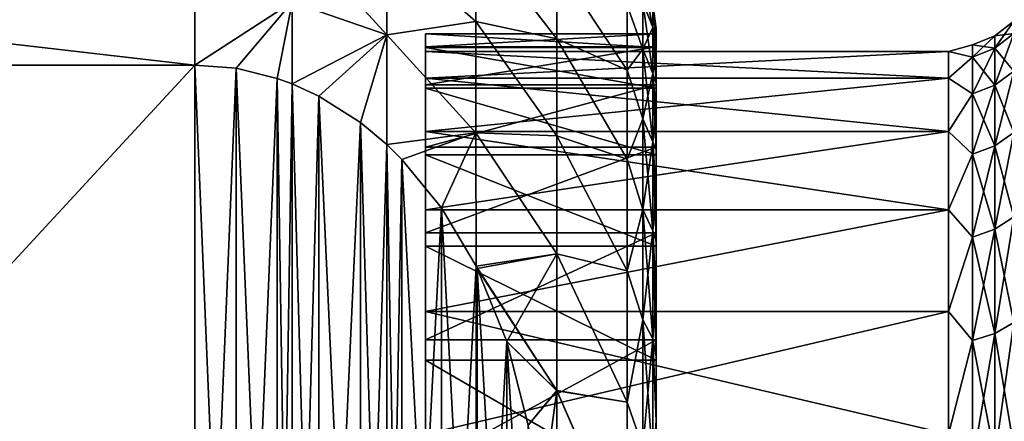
# Model space of a CAD drawing. Header units: metres. Extents: x -82 to 67, y -109 to 109.
# Tile 30 of 216: x -39.54 to -31, y -69.26 to -65.78. Entities that reach past the tile are written whole.
import ezdxf

# ---------------------------------------------------------------- set-up
doc = ezdxf.new("R2010")
doc.units = ezdxf.units.M
doc.layers.add('solid_21_382_010_XXX', color=7, linetype='CONTINUOUS')

msp = doc.modelspace()

# ---------------------------------------------------------------- linework, layer by layer
at = {"layer": 'solid_21_382_010_XXX'}
for points in [[(-36.355381, -65.907784, -46.133514), (-37.17598, -65.624519, -46.090248), (-37.17598, -65.00853, -45.023315)], [(-36.355381, -65.112694, -44.756371), (-36.355381, -65.907784, -46.133514), (-37.17598, -65.00853, -45.023315)], [(-36.355381, -65.112694, -33.44363), (-35.582653, -65.790985, -32.917149), (-35.582653, -65.032784, -34.472534)], [(-36.355381, -65.112694, -44.756371), (-35.582653, -65.032784, -43.727467), (-35.582653, -65.790985, -45.282848)], [(-34.88002, -65.942093, -33.629303), (-35.582653, -65.032784, -34.472534), (-35.582653, -65.790985, -32.917149)], [(-34.88002, -65.942093, -33.629303), (-34.88002, -65.295509, -35.117886), (-35.582653, -65.032784, -34.472534)], [(-34.88002, -65.942055, -44.570621), (-35.582653, -65.790985, -45.282848), (-35.582653, -65.032784, -43.727467)], [(-34.88002, -65.295479, -43.082035), (-34.88002, -65.942055, -44.570621), (-35.582653, -65.032784, -43.727467)], [(-37.17598, -65.624519, -32.109749), (-36.355381, -65.907784, -32.066486), (-36.355381, -65.112694, -33.44363)], [(-36.355381, -65.112694, -33.44363), (-36.355381, -65.907784, -32.066486), (-35.582653, -65.790985, -32.917149)], [(-36.355381, -65.112694, -44.756371), (-35.582653, -65.790985, -45.282848), (-36.355381, -65.907784, -46.133514)], [(-46.02, -65.241661, -45.599987), (-38.02, -65.241661, -45.599987), (-38.02, -66.169891, -46.992317)], [(-46.02, -65.241661, -45.599987), (-38.02, -66.169891, -46.992317), (-46.02, -66.169891, -46.992317)], [(-46.02, -66.169815, -31.207727), (-38.02, -66.169815, -31.207727), (-38.02, -65.241669, -32.600006)], [(-46.02, -65.241669, -32.600006), (-46.02, -66.169815, -31.207727), (-38.02, -65.241669, -32.600006)], [(-37.17598, -65.624519, -46.090248), (-38.02, -66.169891, -46.992317), (-38.02, -65.241661, -45.599987)], [(-38.02, -65.241669, -32.600006), (-38.02, -66.169815, -31.207727), (-37.17598, -65.624519, -32.109749)], [(-34.88002, -65.295479, -43.082035), (-34.27, -65.650925, -42.285919), (-34.27, -66.214836, -43.797646)], [(-34.88002, -65.295479, -43.082035), (-34.27, -66.214836, -43.797646), (-34.88002, -65.942055, -44.570621)], [(-34.88002, -65.295509, -35.117886), (-34.27, -66.214867, -34.402283), (-34.27, -65.650948, -35.914005)], [(-34.88002, -65.942093, -33.629303), (-34.27, -66.214867, -34.402283), (-34.88002, -65.295509, -35.117886)], [(-34.048801, -65.84362, -41.314377), (-34.133831, -65.623238, -41.360172), (-34.133831, -65.416779, -39.85807)], [(-34.048801, -65.64135, -39.842712), (-34.048801, -65.84362, -41.314377), (-34.133831, -65.416779, -39.85807)], [(-38.02, -66.169815, -31.207727), (-37.663742, -66.19857, -31.191128), (-37.17598, -65.624519, -32.109749)], [(-37.17598, -65.624519, -46.090248), (-37.663738, -66.19857, -47.008873), (-38.02, -66.169891, -46.992317)], [(-37.663742, -66.19857, -31.191128), (-37.305889, -66.286629, -31.140287), (-37.17598, -65.624519, -32.109749)], [(-37.17598, -65.624519, -46.090248), (-37.305893, -66.286629, -47.059711), (-37.663738, -66.19857, -47.008873)], [(-37.17598, -65.624519, -46.090248), (-37.176815, -66.333771, -47.086933), (-37.305893, -66.286629, -47.059711)], [(-37.305889, -66.286629, -31.140287), (-37.176815, -66.333771, -31.113068), (-37.17598, -65.624519, -32.109749)], [(-37.17598, -65.624519, -32.109749), (-37.176815, -66.333771, -31.113068), (-36.355381, -65.907784, -32.066486)], [(-36.355381, -65.907784, -46.133514), (-37.176815, -66.333771, -47.086933), (-37.17598, -65.624519, -46.090248)], [(-34.133831, -65.623238, -41.360172), (-34.133831, -66.032303, -42.820171), (-34.27, -65.650925, -42.285919)], [(-34.133831, -66.032326, -35.379757), (-34.133831, -65.623253, -36.839752), (-34.27, -65.650948, -35.914005)], [(-34.133831, -66.032303, -42.820171), (-34.27, -66.214836, -43.797646), (-34.27, -65.650925, -42.285919)], [(-34.133831, -66.032326, -35.379757), (-34.27, -65.650948, -35.914005), (-34.27, -66.214867, -34.402283)], [(-34.048801, -66.2444, -42.744793), (-34.133831, -66.032303, -42.820171), (-34.133831, -65.623238, -41.360172)], [(-34.048801, -65.84362, -41.314377), (-34.048801, -66.2444, -42.744793), (-34.133831, -65.623238, -41.360172)], [(-34.048801, -65.843636, -36.885548), (-34.133831, -65.623253, -36.839752), (-34.133831, -66.032326, -35.379757)], [(-34.048801, -65.843636, -36.885548), (-34.048801, -65.641357, -38.357212), (-34.133831, -65.623253, -36.839752)], [(-34.048801, -65.64135, -39.842712), (-34.02, -65.854248, -39.100235), (-34.02, -65.884056, -39.89603)], [(-34.048801, -65.641357, -38.357212), (-34.02, -65.854248, -39.100235), (-34.048801, -65.64135, -39.842712)], [(-34.048801, -65.64135, -39.842712), (-34.02, -65.884056, -39.89603), (-34.02, -65.973267, -40.687439)], [(-34.048801, -65.64135, -39.842712), (-34.02, -65.973267, -40.687439), (-34.048801, -65.84362, -41.314377)], [(-34.048801, -65.641357, -38.357212), (-34.02, -65.884018, -38.304443), (-34.02, -65.854248, -39.100235)], [(-34.048801, -65.843636, -36.885548), (-34.02, -65.884018, -38.304443), (-34.048801, -65.641357, -38.357212)], [(-36.355381, -65.907784, -32.066486), (-35.582653, -66.758888, -31.482828), (-35.582653, -65.790985, -32.917149)], [(-36.355381, -65.907784, -46.133514), (-35.582653, -65.790985, -45.282848), (-35.582653, -66.758888, -46.717167)], [(-34.88002, -66.785355, -32.242626), (-35.582653, -65.790985, -32.917149), (-35.582653, -66.758888, -31.482828)], [(-34.88002, -66.785355, -32.242626), (-34.88002, -65.942093, -33.629303), (-35.582653, -65.790985, -32.917149)], [(-34.88002, -66.785309, -45.957306), (-35.582653, -66.758888, -46.717167), (-35.582653, -65.790985, -45.282848)], [(-34.88002, -65.942055, -44.570621), (-34.88002, -66.785309, -45.957306), (-35.582653, -65.790985, -45.282848)], [(-34.048801, -66.244423, -35.455135), (-34.048801, -65.843636, -36.885548), (-34.133831, -66.032326, -35.379757)], [(-34.048801, -65.84362, -41.314377), (-34.02, -65.973267, -40.687439), (-34.02, -66.121384, -41.469875)], [(-34.048801, -65.84362, -41.314377), (-34.02, -66.121384, -41.469875), (-34.02, -66.327591, -42.239117)], [(-34.048801, -65.84362, -41.314377), (-34.02, -66.327591, -42.239117), (-34.048801, -66.2444, -42.744793)], [(-34.048801, -65.843636, -36.885548), (-34.02, -66.121284, -36.730545), (-34.02, -65.973198, -37.513023)], [(-34.048801, -66.244423, -35.455135), (-34.02, -66.121284, -36.730545), (-34.048801, -65.843636, -36.885548)], [(-34.048801, -65.843636, -36.885548), (-34.02, -65.973198, -37.513023), (-34.02, -65.884018, -38.304443)], [(-34.02, -65.884056, -39.89603), (-34.02, -65.854248, -39.100235), (-34.02, -65.884018, -38.304443)], [(-31.081686, -66.022942, -37.593662), (-30.915884, -65.896904, -37.575539), (-30.915884, -65.787872, -39.100037)], [(-31.081686, -65.915207, -39.100037), (-30.915884, -65.787872, -39.100037), (-30.915884, -65.896912, -40.624535)], [(-31.081686, -65.915207, -39.100037), (-31.081686, -66.022942, -37.593662), (-30.915884, -65.787872, -39.100037)], [(-37.176815, -66.333771, -31.113068), (-36.945511, -66.44014, -31.051655), (-36.355381, -65.907784, -32.066486)], [(-36.355381, -65.907784, -46.133514), (-36.945518, -66.44014, -47.148342), (-37.176815, -66.333771, -47.086933)], [(-36.355381, -65.907784, -46.133514), (-36.583801, -66.669289, -47.280643), (-36.945518, -66.44014, -47.148342)], [(-36.945511, -66.44014, -31.051655), (-36.583797, -66.669296, -30.919355), (-36.355381, -65.907784, -32.066486)], [(-36.355381, -65.907784, -46.133514), (-36.355591, -66.859871, -47.390678), (-36.583801, -66.669289, -47.280643)], [(-36.583797, -66.669296, -30.919355), (-36.355591, -66.859871, -30.809324), (-36.355381, -65.907784, -32.066486)], [(-36.355381, -65.907784, -32.066486), (-36.355591, -66.859871, -30.809324), (-35.582653, -66.758888, -31.482828)], [(-36.355381, -65.907784, -46.133514), (-35.582653, -66.758888, -46.717167), (-36.355591, -66.859871, -47.390678)], [(-36.02, -65.900002, -39.099998), (-36.02, -66.051804, -38.316986), (-36.02, -66.051804, -39.883087)], [(-36.02, -66.018387, -37.520168), (-36.02, -66.051804, -38.316986), (-36.02, -65.900002, -39.099998)], [(-36.02, -66.010712, -40.627998), (-36.02, -65.900002, -39.099998), (-36.02, -66.051804, -39.883087)], [(-34.02, -65.900002, -39.099998), (-36.02, -65.900002, -39.099998), (-36.02, -66.010712, -40.627998)], [(-34.02, -66.018387, -37.520176), (-36.02, -66.018387, -37.520168), (-36.02, -65.900002, -39.099998)], [(-34.02, -66.018387, -37.520176), (-36.02, -65.900002, -39.099998), (-34.02, -65.900002, -39.099998)], [(-34.02, -66.010712, -40.627998), (-34.02, -65.900002, -39.099998), (-36.02, -66.010712, -40.627998)], [(-34.88002, -65.942055, -44.570621), (-34.27, -66.214836, -43.797646), (-34.27, -66.988167, -45.213715)], [(-34.88002, -65.942055, -44.570621), (-34.27, -66.988167, -45.213715), (-34.88002, -66.785309, -45.957306)], [(-34.88002, -65.942093, -33.629303), (-34.27, -66.988205, -32.986217), (-34.27, -66.214867, -34.402283)], [(-34.88002, -66.785355, -32.242626), (-34.27, -66.988205, -32.986217), (-34.88002, -65.942093, -33.629303)], [(-34.02, -65.884018, -38.304443), (-34.02, -65.973198, -37.513023), (-34.02, -65.900002, -39.099998)], [(-34.02, -65.884056, -39.89603), (-34.02, -65.884018, -38.304443), (-34.02, -65.900002, -39.099998)], [(-34.02, -65.973267, -40.687439), (-34.02, -65.884056, -39.89603), (-34.02, -65.900002, -39.099998)], [(-34.02, -65.973267, -40.687439), (-34.02, -65.900002, -39.099998), (-34.02, -66.010712, -40.627998)], [(-34.02, -65.973198, -37.513023), (-34.02, -66.018387, -37.520176), (-34.02, -65.900002, -39.099998)], [(-31.274818, -66.102158, -37.605049), (-31.081686, -66.022942, -37.593662), (-31.081686, -65.915207, -39.100037)], [(-31.274818, -65.995239, -39.100037), (-31.081686, -65.915207, -39.100037), (-31.081686, -66.022949, -40.606415)], [(-31.274818, -65.995239, -39.100037), (-31.274818, -66.102158, -37.605049), (-31.081686, -65.915207, -39.100037)], [(-31.081686, -66.343956, -36.11795), (-30.915884, -66.221779, -36.082073), (-30.915884, -65.896904, -37.575539)], [(-31.081686, -66.022942, -37.593662), (-31.081686, -66.343956, -36.11795), (-30.915884, -65.896904, -37.575539)], [(-31.081686, -66.022949, -40.606415), (-30.915884, -65.896912, -40.624535), (-30.915884, -66.221802, -42.117996)], [(-31.081686, -66.022949, -40.606415), (-31.081686, -65.915207, -39.100037), (-30.915884, -65.896912, -40.624535)], [(-36.02, -66.010712, -40.627998), (-36.02, -66.051804, -39.883087), (-36.02, -66.285217, -41.431545)], [(-36.02, -66.340538, -42.124104), (-36.02, -66.010712, -40.627998), (-36.02, -66.285217, -41.431545)], [(-34.02, -66.010712, -40.627998), (-36.02, -66.010712, -40.627998), (-36.02, -66.340538, -42.124104)], [(-34.02, -66.340538, -42.124104), (-34.02, -66.010712, -40.627998), (-36.02, -66.340538, -42.124104)], [(-36.02, -66.018387, -37.520168), (-36.02, -66.285187, -36.768566), (-36.02, -66.051804, -38.316986)], [(-36.02, -66.018387, -37.520168), (-36.02, -66.370941, -35.975559), (-36.02, -66.285187, -36.768566)], [(-34.02, -66.370941, -35.975571), (-36.02, -66.370941, -35.975559), (-36.02, -66.018387, -37.520168)], [(-34.02, -66.018387, -37.520176), (-34.02, -66.370941, -35.975571), (-36.02, -66.018387, -37.520168)], [(-34.02, -65.973198, -37.513023), (-34.02, -66.121284, -36.730545), (-34.02, -66.018387, -37.520176)], [(-34.02, -66.121384, -41.469875), (-34.02, -65.973267, -40.687439), (-34.02, -66.010712, -40.627998)], [(-34.02, -66.121384, -41.469875), (-34.02, -66.010712, -40.627998), (-34.02, -66.340538, -42.124104)], [(-34.02, -66.327469, -35.961262), (-34.02, -66.370941, -35.975571), (-34.02, -66.018387, -37.520176)], [(-34.02, -66.121284, -36.730545), (-34.02, -66.327469, -35.961262), (-34.02, -66.018387, -37.520176)], [(-31.48188, -66.051796, -38.317059), (-31.274818, -66.102158, -37.605049), (-31.274818, -65.995239, -39.100037)], [(-31.48188, -66.051804, -39.88303), (-31.274818, -65.995239, -39.100037), (-31.274818, -66.102165, -40.595024)], [(-31.48188, -66.051804, -39.88303), (-31.48188, -66.051796, -38.317059), (-31.274818, -65.995239, -39.100037)], [(-31.274818, -66.102165, -40.595024), (-31.274818, -65.995239, -39.100037), (-31.081686, -66.022949, -40.606415)], [(-31.274818, -66.420746, -36.140495), (-31.081686, -66.343956, -36.11795), (-31.081686, -66.022942, -37.593662)], [(-31.274818, -66.102158, -37.605049), (-31.274818, -66.420746, -36.140495), (-31.081686, -66.022942, -37.593662)], [(-31.274818, -66.102165, -40.595024), (-31.081686, -66.022949, -40.606415), (-31.081686, -66.343979, -42.082123)], [(-31.081686, -66.343979, -42.082123), (-31.081686, -66.022949, -40.606415), (-30.915884, -66.221802, -42.117996)], [(-36.02, -66.285187, -36.768566), (-31.48188, -66.285187, -36.768574), (-31.48188, -66.051796, -38.317059)], [(-36.02, -66.051804, -38.316986), (-31.48188, -66.051796, -38.317059), (-31.48188, -66.051804, -39.88303)], [(-36.02, -66.051804, -38.316986), (-36.02, -66.285187, -36.768566), (-31.48188, -66.051796, -38.317059)], [(-36.02, -66.051804, -39.883087), (-31.48188, -66.051804, -39.88303), (-31.48188, -66.285202, -41.431515)], [(-36.02, -66.051804, -39.883087), (-36.02, -66.051804, -38.316986), (-31.48188, -66.051804, -39.88303)], [(-36.02, -66.285217, -41.431545), (-36.02, -66.051804, -39.883087), (-31.48188, -66.285202, -41.431515)], [(-34.133831, -66.032303, -42.820171), (-34.133831, -66.63636, -44.210869), (-34.27, -66.214836, -43.797646)], [(-34.133831, -66.636391, -33.989059), (-34.133831, -66.032326, -35.379757), (-34.27, -66.214867, -34.402283)], [(-34.048801, -66.83622, -44.107311), (-34.133831, -66.63636, -44.210869), (-34.133831, -66.032303, -42.820171)], [(-34.048801, -66.2444, -42.744793), (-34.048801, -66.83622, -44.107311), (-34.133831, -66.032303, -42.820171)], [(-34.048801, -66.244423, -35.455135), (-34.133831, -66.032326, -35.379757), (-34.133831, -66.636391, -33.989059)], [(-31.48188, -66.051796, -38.317059), (-31.48188, -66.285187, -36.768574), (-31.274818, -66.102158, -37.605049)], [(-31.48188, -66.285202, -41.431515), (-31.48188, -66.051804, -39.88303), (-31.274818, -66.102165, -40.595024)], [(-31.48188, -66.285187, -36.768574), (-31.274818, -66.420746, -36.140495), (-31.274818, -66.102158, -37.605049)], [(-31.48188, -66.285202, -41.431515), (-31.274818, -66.102165, -40.595024), (-31.274818, -66.420769, -42.059574)], [(-31.274818, -66.420769, -42.059574), (-31.274818, -66.102165, -40.595024), (-31.081686, -66.343979, -42.082123)], [(-46.02, -66.169815, -31.207727), (-38.02, -74.830032, -26.20775), (-38.02, -66.169815, -31.207727)], [(-46.02, -66.169815, -31.207727), (-46.02, -74.830032, -26.20775), (-38.02, -74.830032, -26.20775)], [(-46.02, -74.83004, -51.992252), (-38.02, -66.169891, -46.992317), (-38.02, -74.83004, -51.992252)], [(-46.02, -74.83004, -51.992252), (-46.02, -66.169891, -46.992317), (-38.02, -66.169891, -46.992317)], [(-38.02, -66.169815, -31.207727), (-38.02, -74.830032, -26.20775), (-37.663734, -74.80143, -26.224264)], [(-38.02, -66.169815, -31.207727), (-37.663734, -74.80143, -26.224264), (-37.663742, -66.19857, -31.191128)], [(-38.02, -74.83004, -51.992252), (-38.02, -66.169891, -46.992317), (-37.663738, -66.19857, -47.008873)], [(-38.02, -74.83004, -51.992252), (-37.663738, -66.19857, -47.008873), (-37.663731, -74.80143, -51.975735)], [(-37.663742, -66.19857, -31.191128), (-37.663734, -74.80143, -26.224264), (-37.305885, -74.713371, -26.275105)], [(-37.663742, -66.19857, -31.191128), (-37.305885, -74.713371, -26.275105), (-37.305889, -66.286629, -31.140287)], [(-37.663731, -74.80143, -51.975735), (-37.663738, -66.19857, -47.008873), (-37.305893, -66.286629, -47.059711)], [(-34.048801, -66.244423, -35.455135), (-34.02, -66.327469, -35.961262), (-34.02, -66.121284, -36.730545)], [(-34.02, -66.327591, -42.239117), (-34.02, -66.121384, -41.469875), (-34.02, -66.340538, -42.124104)], [(-34.133831, -66.63636, -44.210869), (-34.27, -66.988167, -45.213715), (-34.27, -66.214836, -43.797646)], [(-34.133831, -66.636391, -33.989059), (-34.27, -66.214867, -34.402283), (-34.27, -66.988205, -32.986217)], [(-34.048801, -66.83625, -34.092621), (-34.048801, -66.244423, -35.455135), (-34.133831, -66.636391, -33.989059)], [(-34.048801, -66.2444, -42.744793), (-34.02, -66.327591, -42.239117), (-34.02, -66.590706, -42.990746)], [(-34.048801, -66.2444, -42.744793), (-34.02, -66.590706, -42.990746), (-34.02, -66.909317, -43.720699)], [(-34.048801, -66.2444, -42.744793), (-34.02, -66.909317, -43.720699), (-34.048801, -66.83622, -44.107311)], [(-34.048801, -66.244423, -35.455135), (-34.02, -66.590569, -35.209595), (-34.02, -66.327469, -35.961262)], [(-34.048801, -66.83625, -34.092621), (-34.02, -66.590569, -35.209595), (-34.048801, -66.244423, -35.455135)], [(-31.081686, -66.871727, -34.702942), (-30.915884, -66.755898, -34.650047), (-30.915884, -66.221779, -36.082073)], [(-31.081686, -66.343956, -36.11795), (-31.081686, -66.871727, -34.702942), (-30.915884, -66.221779, -36.082073)], [(-31.081686, -66.343979, -42.082123), (-30.915884, -66.221802, -42.117996), (-30.915884, -66.755928, -43.550022)], [(-37.663731, -74.80143, -51.975735), (-37.305893, -66.286629, -47.059711), (-37.305878, -74.713371, -51.924896)], [(-37.305878, -74.713371, -51.924896), (-37.305893, -66.286629, -47.059711), (-37.176815, -66.333771, -47.086933)], [(-37.305889, -66.286629, -31.140287), (-37.305885, -74.713371, -26.275105), (-37.176815, -74.666229, -26.302324)], [(-37.305889, -66.286629, -31.140287), (-37.176815, -74.666229, -26.302324), (-37.176815, -66.333771, -31.113068)], [(-37.305878, -74.713371, -51.924896), (-37.176815, -66.333771, -47.086933), (-37.176815, -74.666229, -51.897675)], [(-37.176815, -66.333771, -31.113068), (-37.176815, -74.666229, -26.302324), (-36.945511, -74.559853, -26.363735)], [(-37.176815, -66.333771, -31.113068), (-36.945511, -74.559853, -26.363735), (-36.945511, -66.44014, -31.051655)], [(-37.176815, -74.666229, -51.897675), (-37.176815, -66.333771, -47.086933), (-36.945518, -66.44014, -47.148342)], [(-36.02, -66.74675, -35.272198), (-31.48188, -66.746758, -35.272171), (-31.48188, -66.285187, -36.768574)], [(-36.02, -66.285187, -36.768566), (-36.02, -66.74675, -35.272198), (-31.48188, -66.285187, -36.768574)], [(-36.02, -66.370941, -35.975559), (-36.02, -66.74675, -35.272198), (-36.02, -66.285187, -36.768566)], [(-36.02, -66.285217, -41.431545), (-31.48188, -66.285202, -41.431515), (-31.48188, -66.746788, -42.927914)], [(-36.02, -66.74678, -42.927887), (-36.02, -66.285217, -41.431545), (-31.48188, -66.746788, -42.927914)], [(-36.02, -66.340538, -42.124104), (-36.02, -66.285217, -41.431545), (-36.02, -66.74678, -42.927887)], [(-36.02, -66.882568, -43.557026), (-36.02, -66.340538, -42.124104), (-36.02, -66.74678, -42.927887)], [(-34.02, -66.340538, -42.124104), (-36.02, -66.340538, -42.124104), (-36.02, -66.882568, -43.557026)], [(-34.02, -66.882568, -43.557026), (-34.02, -66.340538, -42.124104), (-36.02, -66.882568, -43.557026)], [(-34.02, -66.327469, -35.961262), (-34.02, -66.590569, -35.209595), (-34.02, -66.370941, -35.975571)], [(-34.02, -66.590706, -42.990746), (-34.02, -66.327591, -42.239117), (-34.02, -66.340538, -42.124104)], [(-34.02, -66.590706, -42.990746), (-34.02, -66.340538, -42.124104), (-34.02, -66.882568, -43.557026)], [(-31.48188, -66.285187, -36.768574), (-31.48188, -66.746758, -35.272171), (-31.274818, -66.420746, -36.140495)], [(-31.48188, -66.746788, -42.927914), (-31.48188, -66.285202, -41.431515), (-31.274818, -66.420769, -42.059574)], [(-31.274818, -66.944519, -34.736191), (-31.081686, -66.871727, -34.702942), (-31.081686, -66.343956, -36.11795)], [(-31.274818, -66.420746, -36.140495), (-31.274818, -66.944519, -34.736191), (-31.081686, -66.343956, -36.11795)], [(-31.274818, -66.420769, -42.059574), (-31.081686, -66.343979, -42.082123), (-31.081686, -66.871758, -43.497124)], [(-31.081686, -66.871758, -43.497124), (-31.081686, -66.343979, -42.082123), (-30.915884, -66.755928, -43.550022)], [(-37.176815, -74.666229, -51.897675), (-36.945518, -66.44014, -47.148342), (-36.945499, -74.559853, -51.836262)], [(-36.945499, -74.559853, -51.836262), (-36.945518, -66.44014, -47.148342), (-36.583801, -66.669289, -47.280643)], [(-36.945511, -66.44014, -31.051655), (-36.945511, -74.559853, -26.363735), (-36.583794, -74.330704, -26.496037)], [(-36.945511, -66.44014, -31.051655), (-36.583794, -74.330704, -26.496037), (-36.583797, -66.669296, -30.919355)], [(-36.02, -66.370941, -35.975559), (-36.02, -66.949753, -34.500786), (-36.02, -66.74675, -35.272198)], [(-34.02, -66.949738, -34.500816), (-36.02, -66.949753, -34.500786), (-36.02, -66.370941, -35.975559)], [(-34.02, -66.370941, -35.975571), (-34.02, -66.949738, -34.500816), (-36.02, -66.370941, -35.975559)], [(-34.02, -66.909187, -34.479584), (-34.02, -66.949738, -34.500816), (-34.02, -66.370941, -35.975571)], [(-34.02, -66.590569, -35.209595), (-34.02, -66.909187, -34.479584), (-34.02, -66.370941, -35.975571)], [(-31.48188, -66.746758, -35.272171), (-31.274818, -66.944519, -34.736191), (-31.274818, -66.420746, -36.140495)], [(-31.48188, -66.746788, -42.927914), (-31.274818, -66.420769, -42.059574), (-31.274818, -66.94455, -43.463879)], [(-31.274818, -66.94455, -43.463879), (-31.274818, -66.420769, -42.059574), (-31.081686, -66.871758, -43.497124)], [(-34.048801, -66.83625, -34.092621), (-34.02, -66.909187, -34.479584), (-34.02, -66.590569, -35.209595)], [(-34.02, -66.909317, -43.720699), (-34.02, -66.590706, -42.990746), (-34.02, -66.882568, -43.557026)], [(-36.945499, -74.559853, -51.836262), (-36.583801, -66.669289, -47.280643), (-36.583786, -74.330696, -51.70396)], [(-36.583786, -74.330696, -51.70396), (-36.583801, -66.669289, -47.280643), (-36.355591, -66.859871, -47.390678)], [(-36.583797, -66.669296, -30.919355), (-36.583794, -74.330704, -26.496037), (-36.355591, -74.140129, -26.606068)], [(-36.583797, -66.669296, -30.919355), (-36.355591, -74.140129, -26.606068), (-36.355591, -66.859871, -30.809324)], [(-34.133831, -66.63636, -44.210869), (-34.133831, -67.424156, -45.506363), (-34.27, -66.988167, -45.213715)], [(-34.133831, -67.424202, -32.693573), (-34.133831, -66.636391, -33.989059), (-34.27, -66.988205, -32.986217)], [(-34.048801, -67.608055, -45.376556), (-34.133831, -67.424156, -45.506363), (-34.133831, -66.63636, -44.210869)], [(-34.048801, -66.83622, -44.107311), (-34.048801, -67.608055, -45.376556), (-34.133831, -66.63636, -44.210869)], [(-34.048801, -66.83625, -34.092621), (-34.133831, -66.636391, -33.989059), (-34.133831, -67.424202, -32.693573)], [(-36.355591, -66.859871, -30.809324), (-36.224758, -66.988327, -30.735163), (-35.582653, -66.758888, -31.482828)], [(-36.224766, -66.988319, -47.464832), (-36.355591, -66.859871, -47.390678), (-35.582653, -66.758888, -46.717167)], [(-35.880836, -67.409744, -47.708145), (-36.224766, -66.988319, -47.464832), (-35.582653, -66.758888, -46.717167)], [(-36.224758, -66.988327, -30.735163), (-35.880817, -67.409775, -30.491837), (-35.582653, -66.758888, -31.482828)], [(-36.02, -66.74675, -35.272198), (-36.02, -67.426163, -33.861359), (-31.48188, -66.746758, -35.272171)], [(-36.02, -66.949753, -34.500786), (-36.02, -67.426163, -33.861359), (-36.02, -66.74675, -35.272198)], [(-36.02, -67.426163, -33.861359), (-31.48188, -67.426201, -33.861275), (-31.48188, -66.746758, -35.272171)], [(-36.02, -66.74678, -42.927887), (-31.48188, -66.746788, -42.927914), (-31.48188, -67.426247, -44.338802)], [(-36.02, -67.426201, -44.338715), (-36.02, -66.74678, -42.927887), (-31.48188, -67.426247, -44.338802)], [(-36.02, -66.882568, -43.557026), (-36.02, -66.74678, -42.927887), (-36.02, -67.426201, -44.338715)], [(-35.880836, -67.409744, -47.708145), (-35.582653, -66.758888, -46.717167), (-35.582024, -67.9161, -48.000492)], [(-35.880817, -67.409775, -30.491837), (-35.582024, -67.916107, -30.199509), (-35.582653, -66.758888, -31.482828)], [(-34.88002, -67.809586, -30.983686), (-35.582653, -66.758888, -31.482828), (-35.582024, -67.916107, -30.199509)], [(-34.88002, -67.809586, -30.983686), (-34.88002, -66.785355, -32.242626), (-35.582653, -66.758888, -31.482828)], [(-34.88002, -67.809525, -47.216251), (-35.582024, -67.9161, -48.000492), (-35.582653, -66.758888, -46.717167)], [(-34.88002, -66.785309, -45.957306), (-34.88002, -67.809525, -47.216251), (-35.582653, -66.758888, -46.717167)], [(-34.88002, -66.785309, -45.957306), (-34.27, -66.988167, -45.213715), (-34.27, -67.955177, -46.505302)], [(-34.88002, -66.785309, -45.957306), (-34.27, -67.955177, -46.505302), (-34.88002, -67.809525, -47.216251)], [(-34.88002, -66.785355, -32.242626), (-34.27, -67.955231, -31.694637), (-34.27, -66.988205, -32.986217)], [(-34.88002, -67.809586, -30.983686), (-34.27, -67.955231, -31.694637), (-34.88002, -66.785355, -32.242626)], [(-31.48188, -66.746758, -35.272171), (-31.48188, -67.426201, -33.861275), (-31.274818, -66.944519, -34.736191)], [(-31.48188, -67.426247, -44.338802), (-31.48188, -66.746788, -42.927914), (-31.274818, -66.94455, -43.463879)], [(-31.081686, -67.595497, -33.377449), (-30.915884, -67.488373, -33.308609), (-30.915884, -66.755898, -34.650047)], [(-31.081686, -66.871727, -34.702942), (-31.081686, -67.595497, -33.377449), (-30.915884, -66.755898, -34.650047)], [(-31.081686, -66.871758, -43.497124), (-30.915884, -66.755928, -43.550022), (-30.915884, -67.488411, -44.891457)], [(-36.583786, -74.330696, -51.70396), (-36.355591, -66.859871, -47.390678), (-36.355595, -74.140129, -51.593933)], [(-36.355595, -74.140129, -51.593933), (-36.355591, -66.859871, -47.390678), (-36.224766, -66.988319, -47.464832)], [(-36.355591, -66.859871, -30.809324), (-36.355591, -74.140129, -26.606068), (-36.224758, -74.011673, -26.680229)], [(-36.355591, -66.859871, -30.809324), (-36.224758, -74.011673, -26.680229), (-36.224758, -66.988327, -30.735163)], [(-36.02, -67.625526, -44.896866), (-36.02, -66.882568, -43.557026), (-36.02, -67.426201, -44.338715)], [(-34.02, -66.882568, -43.557026), (-36.02, -66.882568, -43.557026), (-36.02, -67.625526, -44.896866)], [(-34.02, -67.625526, -44.896866), (-34.02, -66.882568, -43.557026), (-36.02, -67.625526, -44.896866)], [(-34.048801, -67.608101, -32.823383), (-34.048801, -66.83625, -34.092621), (-34.133831, -67.424202, -32.693573)], [(-34.048801, -66.83622, -44.107311), (-34.02, -66.909317, -43.720699), (-34.02, -67.281578, -44.424728)], [(-34.048801, -66.83622, -44.107311), (-34.02, -67.281578, -44.424728), (-34.02, -67.705452, -45.098988)], [(-34.048801, -66.83622, -44.107311), (-34.02, -67.705452, -45.098988), (-34.048801, -67.608055, -45.376556)], [(-34.048801, -66.83625, -34.092621), (-34.02, -67.281448, -33.77549), (-34.02, -66.909187, -34.479584)], [(-34.048801, -67.608101, -32.823383), (-34.02, -67.281448, -33.77549), (-34.048801, -66.83625, -34.092621)], [(-34.02, -66.909317, -43.720699), (-34.02, -66.882568, -43.557026), (-34.02, -67.625526, -44.896866)], [(-31.274818, -67.662819, -33.420715), (-31.081686, -67.595497, -33.377449), (-31.081686, -66.871727, -34.702942)], [(-31.274818, -66.944519, -34.736191), (-31.274818, -67.662819, -33.420715), (-31.081686, -66.871727, -34.702942)], [(-31.274818, -66.94455, -43.463879), (-31.081686, -66.871758, -43.497124), (-31.081686, -67.595535, -44.822613)], [(-31.081686, -67.595535, -44.822613), (-31.081686, -66.871758, -43.497124), (-30.915884, -67.488411, -44.891457)], [(-34.02, -66.949738, -34.500816), (-34.02, -67.741882, -33.128784), (-36.02, -66.949753, -34.500786)], [(-36.02, -66.949753, -34.500786), (-36.02, -67.741913, -33.128738), (-36.02, -67.426163, -33.861359)], [(-34.02, -67.741882, -33.128784), (-36.02, -67.741913, -33.128738), (-36.02, -66.949753, -34.500786)], [(-34.02, -66.909187, -34.479584), (-34.02, -67.281448, -33.77549), (-34.02, -66.949738, -34.500816)], [(-34.02, -67.281578, -44.424728), (-34.02, -66.909317, -43.720699), (-34.02, -67.625526, -44.896866)], [(-34.02, -67.705338, -33.101181), (-34.02, -67.741882, -33.128784), (-34.02, -66.949738, -34.500816)], [(-34.02, -67.281448, -33.77549), (-34.02, -67.705338, -33.101181), (-34.02, -66.949738, -34.500816)], [(-31.48188, -67.426201, -33.861275), (-31.274818, -67.662819, -33.420715), (-31.274818, -66.944519, -34.736191)], [(-31.48188, -67.426247, -44.338802), (-31.274818, -66.94455, -43.463879), (-31.274818, -67.662857, -44.779346)], [(-31.274818, -67.662857, -44.779346), (-31.274818, -66.94455, -43.463879), (-31.081686, -67.595535, -44.822613)], [(-36.355595, -74.140129, -51.593933), (-36.224766, -66.988319, -47.464832), (-36.224747, -74.011665, -51.519764)], [(-36.224747, -74.011665, -51.519764), (-36.224766, -66.988319, -47.464832), (-35.880836, -67.409744, -47.708145)], [(-36.224758, -66.988327, -30.735163), (-36.224758, -74.011673, -26.680229), (-35.880829, -73.59024, -26.923544)], [(-36.224758, -66.988327, -30.735163), (-35.880829, -73.59024, -26.923544), (-35.880817, -67.409775, -30.491837)], [(-34.133831, -67.424156, -45.506363), (-34.27, -67.955177, -46.505302), (-34.27, -66.988167, -45.213715)], [(-34.133831, -67.424202, -32.693573), (-34.27, -66.988205, -32.986217), (-34.27, -67.955231, -31.694637)], [(-34.048801, -67.608101, -32.823383), (-34.02, -67.705338, -33.101181), (-34.02, -67.281448, -33.77549)], [(-34.02, -67.705452, -45.098988), (-34.02, -67.281578, -44.424728), (-34.02, -67.625526, -44.896866)], [(-36.224747, -74.011665, -51.519764), (-35.880836, -67.409744, -47.708145), (-35.880806, -73.59021, -51.276436)], [(-36.02, -67.426163, -33.861359), (-36.02, -68.308319, -32.567436), (-31.48188, -67.426201, -33.861275)], [(-36.02, -67.741913, -33.128738), (-36.02, -68.308319, -32.567436), (-36.02, -67.426163, -33.861359)], [(-36.02, -68.308319, -32.567436), (-31.48188, -68.308342, -32.567406), (-31.48188, -67.426201, -33.861275)], [(-36.02, -68.308365, -45.632614), (-36.02, -67.426201, -44.338715), (-31.48188, -67.426247, -44.338802)], [(-36.02, -67.625526, -44.896866), (-36.02, -67.426201, -44.338715), (-36.02, -68.308365, -45.632614)], [(-36.02, -68.308365, -45.632614), (-31.48188, -67.426247, -44.338802), (-31.48188, -68.308403, -45.632664)], [(-35.880806, -73.59021, -51.276436), (-35.880836, -67.409744, -47.708145), (-35.582024, -67.9161, -48.000492)], [(-35.880817, -67.409775, -30.491837), (-35.880829, -73.59024, -26.923544), (-35.582024, -73.0839, -27.215881)], [(-35.880817, -67.409775, -30.491837), (-35.582024, -73.0839, -27.215881), (-35.582024, -67.916107, -30.199509)], [(-34.133831, -67.424156, -45.506363), (-34.133831, -68.38102, -46.682518), (-34.27, -67.955177, -46.505302)], [(-34.133831, -68.381073, -31.517424), (-34.133831, -67.424202, -32.693573), (-34.27, -67.955231, -31.694637)], [(-34.048801, -68.545532, -46.528881), (-34.133831, -68.38102, -46.682518), (-34.133831, -67.424156, -45.506363)], [(-34.048801, -67.608055, -45.376556), (-34.048801, -68.545532, -46.528881), (-34.133831, -67.424156, -45.506363)], [(-34.048801, -67.608101, -32.823383), (-34.133831, -67.424202, -32.693573), (-34.133831, -68.381073, -31.517424)], [(-31.48188, -67.426201, -33.861275), (-31.48188, -68.308342, -32.567406), (-31.274818, -67.662819, -33.420715)], [(-31.48188, -68.308403, -45.632664), (-31.48188, -67.426247, -44.338802), (-31.274818, -67.662857, -44.779346)], [(-31.081686, -68.500534, -32.168449), (-30.915884, -68.404305, -32.085064), (-30.915884, -67.488373, -33.308609)], [(-31.081686, -67.595497, -33.377449), (-31.081686, -68.500534, -32.168449), (-30.915884, -67.488373, -33.308609)], [(-31.081686, -67.595535, -44.822613), (-30.915884, -67.488411, -44.891457), (-30.915884, -68.40435, -46.114994)], [(-36.02, -68.553795, -46.115543), (-36.02, -67.625526, -44.896866), (-36.02, -68.308365, -45.632614)], [(-34.02, -67.625526, -44.896866), (-36.02, -67.625526, -44.896866), (-36.02, -68.553795, -46.115543)], [(-34.02, -68.553795, -46.115543), (-34.02, -67.625526, -44.896866), (-36.02, -68.553795, -46.115543)], [(-34.048801, -68.545578, -31.671064), (-34.048801, -67.608101, -32.823383), (-34.133831, -68.381073, -31.517424)], [(-34.048801, -67.608055, -45.376556), (-34.02, -67.705452, -45.098988), (-34.02, -68.178619, -45.739777)], [(-34.048801, -67.608055, -45.376556), (-34.02, -68.178619, -45.739777), (-34.02, -68.69828, -46.343285)], [(-34.048801, -67.608055, -45.376556), (-34.02, -68.69828, -46.343285), (-34.048801, -68.545532, -46.528881)], [(-34.048801, -67.608101, -32.823383), (-34.02, -68.17852, -32.460346), (-34.02, -67.705338, -33.101181)], [(-34.048801, -68.545578, -31.671064), (-34.02, -68.17852, -32.460346), (-34.048801, -67.608101, -32.823383)], [(-34.02, -67.705452, -45.098988), (-34.02, -67.625526, -44.896866), (-34.02, -68.553795, -46.115543)], [(-31.274818, -68.56102, -32.22086), (-31.081686, -68.500534, -32.168449), (-31.081686, -67.595497, -33.377449)], [(-31.274818, -67.662819, -33.420715), (-31.274818, -68.56102, -32.22086), (-31.081686, -67.595497, -33.377449)], [(-31.274818, -67.662857, -44.779346), (-31.081686, -67.595535, -44.822613), (-31.081686, -68.500587, -46.031605)], [(-31.081686, -68.500587, -46.031605), (-31.081686, -67.595535, -44.822613), (-30.915884, -68.40435, -46.114994)], [(-34.02, -67.705338, -33.101181), (-34.02, -68.17852, -32.460346), (-34.02, -67.741882, -33.128784)], [(-34.02, -68.178619, -45.739777), (-34.02, -67.705452, -45.098988), (-34.02, -68.553795, -46.115543)], [(-31.48188, -68.308342, -32.567406), (-31.274818, -68.56102, -32.22086), (-31.274818, -67.662819, -33.420715)], [(-31.48188, -68.308403, -45.632664), (-31.274818, -67.662857, -44.779346), (-31.274818, -68.561066, -45.979195)], [(-31.274818, -68.561066, -45.979195), (-31.274818, -67.662857, -44.779346), (-31.081686, -68.500587, -46.031605)], [(-34.02, -67.741882, -33.128784), (-34.02, -68.729591, -31.89023), (-36.02, -67.741913, -33.128738)], [(-36.02, -67.741913, -33.128738), (-36.02, -68.729645, -31.890173), (-36.02, -68.308319, -32.567436)], [(-34.02, -68.729591, -31.89023), (-36.02, -68.729645, -31.890173), (-36.02, -67.741913, -33.128738)], [(-34.88002, -67.809525, -47.216251), (-34.88002, -68.995628, -48.324005), (-35.582024, -67.9161, -48.000492)], [(-34.88002, -67.809586, -30.983686), (-35.582024, -67.916107, -30.199509), (-35.571716, -67.936928, -30.187489)], [(-34.88002, -67.809586, -30.983686), (-35.571716, -67.936928, -30.187489), (-35.315594, -68.568588, -29.822798)], [(-34.88002, -68.995697, -29.87594), (-34.88002, -67.809586, -30.983686), (-35.315594, -68.568588, -29.822798)], [(-34.88002, -67.809525, -47.216251), (-34.27, -67.955177, -46.505302), (-34.27, -69.096176, -47.646103)], [(-34.88002, -67.809525, -47.216251), (-34.27, -69.096176, -47.646103), (-34.88002, -68.995628, -48.324005)], [(-34.88002, -67.809586, -30.983686), (-34.27, -69.096237, -30.553844), (-34.27, -67.955231, -31.694637)], [(-34.88002, -68.995697, -29.87594), (-34.27, -69.096237, -30.553844), (-34.88002, -67.809586, -30.983686)], [(-34.02, -68.698212, -31.856789), (-34.02, -68.729591, -31.89023), (-34.02, -67.741882, -33.128784)], [(-34.02, -68.17852, -32.460346), (-34.02, -68.698212, -31.856789), (-34.02, -67.741882, -33.128784)], [(-35.880806, -73.59021, -51.276436), (-35.582024, -67.9161, -48.000492), (-35.58202, -73.083893, -50.984116)], [(-35.58202, -73.083893, -50.984116), (-35.582024, -67.9161, -48.000492), (-35.571739, -67.936882, -48.012486)], [(-34.88002, -68.995628, -48.324005), (-35.571739, -67.936882, -48.012486), (-35.582024, -67.9161, -48.000492)], [(-35.582024, -67.916107, -30.199509), (-35.582024, -73.0839, -27.215881), (-35.571732, -73.063103, -27.227886)], [(-35.582024, -67.916107, -30.199509), (-35.571732, -73.063103, -27.227886), (-35.571716, -67.936928, -30.187489)], [(-35.58202, -73.083893, -50.984116), (-35.571739, -67.936882, -48.012486), (-35.571709, -73.063057, -50.972088)], [(-35.571709, -73.063057, -50.972088), (-35.571739, -67.936882, -48.012486), (-35.315613, -68.568527, -48.377171)], [(-34.88002, -68.995628, -48.324005), (-35.315613, -68.568527, -48.377171), (-35.571739, -67.936882, -48.012486)], [(-35.571716, -67.936928, -30.187489), (-35.571732, -73.063103, -27.227886), (-35.315605, -72.43145, -27.592569)], [(-35.571716, -67.936928, -30.187489), (-35.315605, -72.43145, -27.592569), (-35.315594, -68.568588, -29.822798)], [(-34.133831, -68.38102, -46.682518), (-34.27, -69.096176, -47.646103), (-34.27, -67.955177, -46.505302)], [(-34.133831, -68.381073, -31.517424), (-34.27, -67.955231, -31.694637), (-34.27, -69.096237, -30.553844)], [(-34.048801, -68.545578, -31.671064), (-34.02, -68.698212, -31.856789), (-34.02, -68.17852, -32.460346)], [(-34.02, -68.69828, -46.343285), (-34.02, -68.178619, -45.739777), (-34.02, -68.553795, -46.115543)], [(-36.02, -68.308319, -32.567436), (-36.02, -69.373497, -31.419447), (-31.48188, -68.308342, -32.567406)], [(-36.02, -68.729645, -31.890173), (-36.02, -69.373497, -31.419447), (-36.02, -68.308319, -32.567436)], [(-36.02, -69.373497, -31.419447), (-31.48188, -69.373474, -31.419464), (-31.48188, -68.308342, -32.567406)], [(-36.02, -68.308365, -45.632614), (-31.48188, -68.308403, -45.632664), (-31.48188, -69.373543, -46.780598)], [(-36.02, -69.37355, -46.780605), (-36.02, -68.308365, -45.632614), (-31.48188, -69.373543, -46.780598)], [(-36.02, -68.553795, -46.115543), (-36.02, -68.308365, -45.632614), (-36.02, -69.37355, -46.780605)], [(-31.48188, -68.308342, -32.567406), (-31.48188, -69.373474, -31.419464), (-31.274818, -68.56102, -32.22086)], [(-31.48188, -69.373543, -46.780598), (-31.48188, -68.308403, -45.632664), (-31.274818, -68.561066, -45.979195)], [(-34.133831, -68.38102, -46.682518), (-34.133831, -69.48912, -47.717426), (-34.27, -69.096176, -47.646103)], [(-34.133831, -69.489182, -30.482523), (-34.133831, -68.381073, -31.517424), (-34.27, -69.096237, -30.553844)], [(-34.048801, -69.63118, -47.542816), (-34.133831, -69.48912, -47.717426), (-34.133831, -68.38102, -46.682518)], [(-34.048801, -68.545532, -46.528881), (-34.048801, -69.63118, -47.542816), (-34.133831, -68.38102, -46.682518)], [(-34.048801, -68.545578, -31.671064), (-34.133831, -68.381073, -31.517424), (-34.133831, -69.489182, -30.482523)], [(-31.081686, -69.56842, -31.100559), (-30.915884, -69.485039, -31.004326), (-30.915884, -68.404305, -32.085064)], [(-31.081686, -68.500534, -32.168449), (-31.081686, -69.56842, -31.100559), (-30.915884, -68.404305, -32.085064)], [(-31.081686, -68.500587, -46.031605), (-30.915884, -68.40435, -46.114994), (-30.915884, -69.485092, -47.195724)], [(-31.274818, -69.620834, -31.161043), (-31.081686, -69.56842, -31.100559), (-31.081686, -68.500534, -32.168449)], [(-31.274818, -68.56102, -32.22086), (-31.274818, -69.620834, -31.161043), (-31.081686, -68.500534, -32.168449)], [(-31.274818, -68.561066, -45.979195), (-31.081686, -68.500587, -46.031605), (-31.081686, -69.568481, -47.099491)], [(-31.081686, -69.568481, -47.099491), (-31.081686, -68.500587, -46.031605), (-30.915884, -69.485092, -47.195724)], [(-36.02, -69.648109, -47.18774), (-36.02, -68.553795, -46.115543), (-36.02, -69.37355, -46.780605)], [(-34.02, -68.553795, -46.115543), (-36.02, -68.553795, -46.115543), (-36.02, -69.648109, -47.18774)], [(-34.02, -69.648109, -47.18774), (-34.02, -68.553795, -46.115543), (-36.02, -69.648109, -47.18774)], [(-35.571709, -73.063057, -50.972088), (-35.315613, -68.568527, -48.377171), (-35.315586, -72.431396, -50.607395)], [(-35.315586, -72.431396, -50.607395), (-35.315613, -68.568527, -48.377171), (-35.130318, -69.294945, -48.796566)], [(-34.88002, -68.995628, -48.324005), (-35.130318, -69.294945, -48.796566), (-35.315613, -68.568527, -48.377171)], [(-35.315594, -68.568588, -29.822798), (-35.315605, -72.43145, -27.592569), (-35.130314, -71.705032, -28.011969)], [(-35.315594, -68.568588, -29.822798), (-35.130314, -71.705032, -28.011969), (-35.130306, -69.295006, -29.403399)], [(-34.88002, -68.995697, -29.87594), (-35.315594, -68.568588, -29.822798), (-35.130306, -69.295006, -29.403399)], [(-34.048801, -69.631241, -30.657133), (-34.048801, -68.545578, -31.671064), (-34.133831, -69.489182, -30.482523)], [(-34.048801, -68.545532, -46.528881), (-34.02, -68.69828, -46.343285), (-34.02, -69.26165, -46.906296)], [(-34.048801, -68.545532, -46.528881), (-34.02, -69.26165, -46.906296), (-34.048801, -69.63118, -47.542816)], [(-34.048801, -68.545578, -31.671064), (-34.02, -69.261581, -31.293762), (-34.02, -68.698212, -31.856789)], [(-34.048801, -69.631241, -30.657133), (-34.02, -69.261581, -31.293762), (-34.048801, -68.545578, -31.671064)], [(-34.02, -68.69828, -46.343285), (-34.02, -68.553795, -46.115543), (-34.02, -69.648109, -47.18774)], [(-31.48188, -69.373474, -31.419464), (-31.274818, -69.620834, -31.161043), (-31.274818, -68.56102, -32.22086)], [(-31.48188, -69.373543, -46.780598), (-31.274818, -68.561066, -45.979195), (-31.274818, -69.620888, -47.039005)], [(-31.274818, -69.620888, -47.039005), (-31.274818, -68.561066, -45.979195), (-31.081686, -69.568481, -47.099491)], [(-34.02, -68.729591, -31.89023), (-34.02, -69.891006, -30.812588), (-36.02, -68.729645, -31.890173)], [(-36.02, -68.729645, -31.890173), (-36.02, -69.89106, -30.812546), (-36.02, -69.373497, -31.419447)], [(-34.02, -69.891006, -30.812588), (-36.02, -69.89106, -30.812546), (-36.02, -68.729645, -31.890173)], [(-34.02, -68.698212, -31.856789), (-34.02, -69.261581, -31.293762), (-34.02, -68.729591, -31.89023)], [(-34.02, -69.26165, -46.906296), (-34.02, -68.69828, -46.343285), (-34.02, -69.648109, -47.18774)], [(-34.02, -69.865517, -30.774401), (-34.02, -69.891006, -30.812588), (-34.02, -68.729591, -31.89023)], [(-34.02, -69.261581, -31.293762), (-34.02, -69.865517, -30.774401), (-34.02, -68.729591, -31.89023)], [(-34.88002, -68.995628, -48.324005), (-34.88002, -70.321526, -49.259937), (-35.130318, -69.294945, -48.796566)], [(-34.88002, -68.995697, -29.87594), (-35.130306, -69.295006, -29.403399), (-35.03249, -70.089928, -28.944452)], [(-34.88002, -70.321594, -28.94002), (-34.88002, -68.995697, -29.87594), (-35.03249, -70.089928, -28.944452)], [(-34.88002, -68.995628, -48.324005), (-34.27, -69.096176, -47.646103), (-34.27, -70.387917, -48.612885)], [(-34.88002, -68.995628, -48.324005), (-34.27, -70.387917, -48.612885), (-34.88002, -70.321526, -49.259937)], [(-34.88002, -68.995697, -29.87594), (-34.27, -70.387985, -29.587072), (-34.27, -69.096237, -30.553844)], [(-34.88002, -70.321594, -28.94002), (-34.27, -70.387985, -29.587072), (-34.88002, -68.995697, -29.87594)], [(-34.133831, -69.48912, -47.717426), (-34.27, -70.387917, -48.612885), (-34.27, -69.096176, -47.646103)], [(-34.133831, -69.489182, -30.482523), (-34.27, -69.096237, -30.553844), (-34.27, -70.387985, -29.587072)], [(-34.048801, -69.631241, -30.657133), (-34.02, -69.865517, -30.774401), (-34.02, -69.261581, -31.293762)]]:
    msp.add_3dface(points, dxfattribs=at)

doc.saveas('drawing.dxf')
